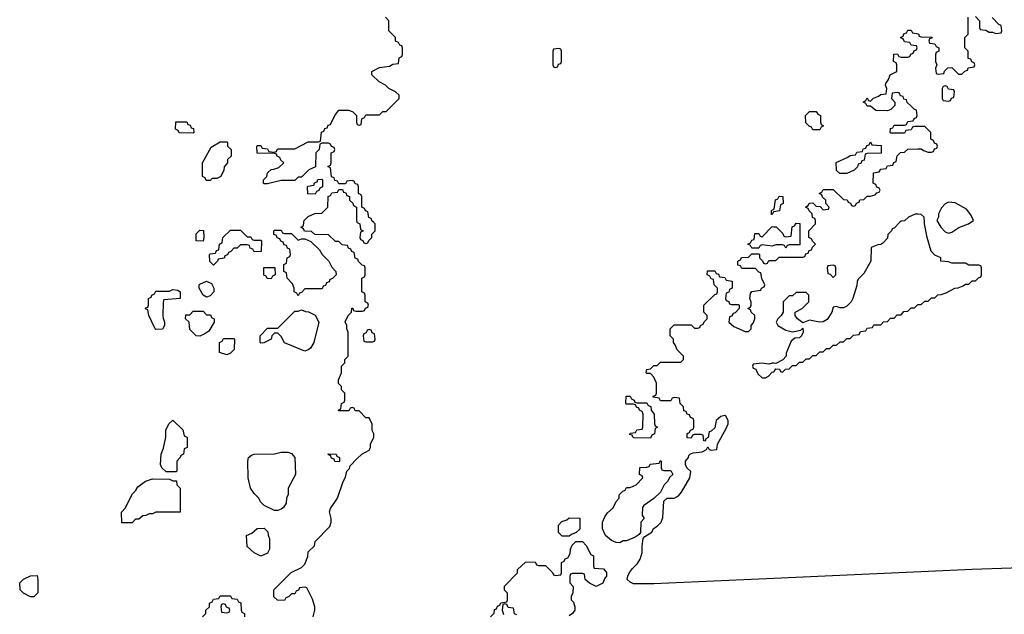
# Model space of a CAD drawing. Header units: inches. Extents: x 2701622 to 2964296, y 496201 to 720542.
# Tile 192 of 256: x 2785546 to 2791360, y 707685 to 711196. Entities that reach past the tile are written whole.
import ezdxf

# ---------------------------------------------------------------- set-up
doc = ezdxf.new("R2010")
doc.units = ezdxf.units.IN
doc.header["$MEASUREMENT"] = 0
for name, color, linetype in [('C7780', 7, 'Continuous'), ('C7781', 7, 'Continuous'), ('C7790', 7, 'Continuous'), ('C7791', 7, 'Continuous')]:
    doc.layers.add(name, color=color, linetype=linetype)

msp = doc.modelspace()

# ---------------------------------------------------------------- linework, layer by layer
at = {"layer": 'C7780', "color": 4}
for points, elevation in [([(2786630, 709888), (2786588, 709890), (2786588.4, 709931.6), (2786610, 709954), (2786631.6, 709951.6), (2786634, 709910)], 12), ([(2786890, 709914), (2786910, 709914), (2786918, 709898), (2786930, 709894), (2786970, 709894), (2786974, 709890), (2786972.7, 709827.3), (2786930, 709826), (2786922, 709842), (2786907.3, 709847.3), (2786902, 709862), (2786890, 709866), (2786850, 709866), (2786830, 709846), (2786810, 709846), (2786792.7, 709827.3), (2786778, 709822), (2786772.7, 709807.3), (2786758, 709802), (2786752.7, 709787.3), (2786718, 709782), (2786714, 709770), (2786690, 709746), (2786668.4, 709768.4), (2786666, 709810), (2786670, 709814), (2786702, 709818), (2786707.3, 709832.7), (2786722, 709838), (2786726, 709870), (2786742, 709878), (2786746, 709910), (2786790, 709954), (2786850, 709954)], 12), ([(2787110, 709934), (2787150, 709934), (2787190, 709894), (2787210, 709902), (2787230, 709902), (2787265.4, 709885.4), (2787316.9, 709836.9), (2787332, 709810), (2787372, 709770), (2787390, 709734), (2787412, 709710), (2787414, 709690), (2787392.7, 709667.3), (2787378, 709662), (2787372.7, 709647.3), (2787358, 709642), (2787352.7, 709627.3), (2787338, 709622), (2787332.7, 709607.3), (2787230, 709606), (2787210, 709586), (2787198, 709582), (2787190, 709566), (2787182, 709582), (2787166, 709590), (2787166, 709610), (2787156.4, 709636.4), (2787126, 709670), (2787122, 709702), (2787106, 709710), (2787106, 709750), (2787122, 709758), (2787126, 709790), (2787142, 709798), (2787146, 709810), (2787142, 709842), (2787127.3, 709847.3), (2787122, 709862), (2787107.3, 709867.3), (2787102, 709882), (2787087.3, 709887.3), (2787082, 709902), (2787067.3, 709907.3), (2787062, 709922), (2787047.3, 709927.3), (2787046, 709950), (2787050, 709954), (2787090, 709954), (2787098, 709938)], 12), ([(2787030, 709666), (2787007.3, 709667.3), (2787002, 709682), (2786987.3, 709687.3), (2786987.3, 709732.7), (2787052.7, 709732.7), (2787054, 709690), (2787038, 709682)], 12), ([(2786350, 709366), (2786346, 709370), (2786308, 709450), (2786302, 709482), (2786288.4, 709488.4), (2786290, 709494), (2786302, 709498), (2786306, 709510), (2786306, 709550), (2786322, 709558), (2786326, 709570), (2786342, 709578), (2786350, 709594), (2786430, 709594), (2786450, 709602), (2786479.6, 709599.6), (2786494, 709590), (2786494, 709550), (2786398, 709542), (2786392.7, 709527.3), (2786392, 709450), (2786392.7, 709432.7), (2786402, 709410), (2786402, 709390), (2786390, 709368)], 12), ([(2786650, 709558), (2786628.7, 709568.7), (2786606, 709610), (2786606, 709630), (2786610, 709634), (2786650, 709652), (2786678, 709638), (2786691.6, 709611.6), (2786692, 709590), (2786670, 709566)], 12), ([(2786610, 709328), (2786588.4, 709328.4), (2786550, 709366), (2786546, 709410), (2786526, 709430), (2786527.3, 709452.7), (2786550, 709454), (2786570, 709474), (2786630, 709474), (2786650, 709454), (2786672.7, 709452.7), (2786678, 709438), (2786694, 709430), (2786694, 709410), (2786663.6, 709356.4), (2786639.8, 709340.2)], 12), ([(2787230, 709238), (2787110, 709288), (2787090, 709326), (2787070, 709346), (2787050, 709346), (2787034, 709330), (2787031.1, 709308.9), (2786987.3, 709287.3), (2786970, 709286), (2786966, 709290), (2786966, 709330), (2787010, 709374), (2787070, 709374), (2787170, 709474), (2787190, 709474), (2787210, 709482), (2787232.7, 709472.7), (2787251.6, 709471.6), (2787291.3, 709451.3), (2787312, 709410), (2787282, 709290), (2787263.6, 709256.4), (2787250, 709246)], 12), ([(2786770, 709218), (2786726, 709230), (2786726, 709290), (2786742, 709298), (2786750, 709314), (2786810, 709314), (2786814, 709310), (2786811.6, 709248.4), (2786790, 709226)], 12), ([(2787610, 709366), (2787598, 709362), (2787592.7, 709347.3), (2787578, 709342), (2787574, 709330), (2787578, 709298), (2787590, 709294), (2787630, 709294), (2787642, 709298), (2787646, 709310), (2787642, 709342), (2787627.3, 709347.3), (2787622, 709362)], 12), ([(2789190, 708934), (2789250, 708934), (2789258, 708918), (2789272.7, 708912.7), (2789274, 708890), (2789292.7, 708867.3), (2789294, 708810), (2789298, 708798), (2789312, 708790), (2789298, 708782), (2789294, 708750), (2789278, 708742), (2789270, 708726), (2789172.7, 708727.3), (2789166, 708730), (2789162, 708742), (2789147.3, 708747.3), (2789150, 708754), (2789182, 708758), (2789190, 708774), (2789222, 708778), (2789226, 708790), (2789227.3, 708867.3), (2789222, 708882), (2789206, 708890), (2789202, 708902), (2789187.3, 708907.3), (2789182, 708922), (2789170, 708926), (2789130, 708926), (2789126, 708930), (2789127.3, 708972.7), (2789150, 708974), (2789158, 708958), (2789174, 708950), (2789178, 708938)], 8), ([(2786410, 708526), (2786386, 708550), (2786378, 708570), (2786382, 708630), (2786394.6, 708665.4), (2786408, 708730), (2786408.4, 708771.6), (2786426, 708810), (2786450, 708832), (2786510, 708774), (2786518, 708738), (2786534, 708730), (2786534, 708670), (2786518, 708662), (2786514, 708630), (2786498, 708622), (2786494, 708610), (2786474, 708590), (2786474, 708530), (2786470, 708526)], 12), ([(2787050, 708298), (2786990, 708328), (2786968, 708350), (2786958, 708370), (2786930, 708398), (2786909.1, 708429.1), (2786895.3, 708490), (2786894, 708590), (2786898, 708610), (2786914.6, 708625.4), (2786930, 708631.3), (2787050, 708632), (2787090, 708642), (2787130, 708642), (2787150, 708634), (2787171.6, 708611.6), (2787174, 708510), (2787132, 708430), (2787131.6, 708391.6), (2787122, 708370), (2787119.6, 708340.4), (2787103.6, 708316.4), (2787090, 708306), (2787070, 708298)], 12), ([(2787430, 708586), (2787407.3, 708587.3), (2787402, 708602), (2787387.3, 708607.3), (2787382, 708622), (2787370, 708626), (2787367.3, 708632.7), (2787414, 708630), (2787418, 708618), (2787434, 708610), (2787434, 708590)], 12), ([(2789350, 708534), (2789390, 708534), (2789402, 708510), (2789384.7, 708495.3), (2789371.3, 708470), (2789351.3, 708450), (2789330, 708406), (2789290, 708368), (2789231.6, 708328.4), (2789223.6, 708316.4), (2789222, 708270), (2789234, 708250), (2789214, 708230), (2789212, 708168), (2789203.6, 708156.4), (2789179.8, 708140.2), (2789130, 708118), (2789110, 708118), (2789090, 708108), (2789068.4, 708108.4), (2789040.4, 708120.4), (2789006, 708150), (2788988, 708190), (2788988, 708230), (2789000.4, 708259.6), (2789016.4, 708283.6), (2789050, 708314), (2789068.4, 708351.6), (2789086, 708370), (2789086, 708390), (2789107.3, 708412.7), (2789122, 708418), (2789130, 708434), (2789150, 708434), (2789186, 708450), (2789226, 708490), (2789222, 708502), (2789206, 708510), (2789207.3, 708552.7), (2789250, 708554), (2789262, 708558), (2789268.4, 708571.6), (2789322, 708578), (2789330, 708594), (2789334, 708590), (2789334, 708550), (2789338, 708538)], 8), ([(2786492.7, 708287.3), (2786350, 708288), (2786330, 708278), (2786310, 708278), (2786291.6, 708268.4), (2786272.7, 708267.3), (2786250, 708246), (2786230, 708246), (2786210, 708226), (2786150, 708226), (2786147.3, 708287.3), (2786170, 708314), (2786210, 708394), (2786230, 708414), (2786243.1, 708436.9), (2786289.1, 708470.9), (2786330, 708484.7), (2786430, 708482), (2786450, 708474), (2786472.7, 708472.7), (2786474, 708450), (2786494, 708430)], 12), ([(2788750, 708146), (2788727.3, 708167.3), (2788728.4, 708211.6), (2788747.3, 708232.7), (2788776.4, 708243.6), (2788790, 708254), (2788852.7, 708252.7), (2788852.7, 708187.3), (2788832.7, 708167.3), (2788803.6, 708156.4), (2788790, 708146)], 8), ([(2786970, 708028), (2786930, 708048), (2786890, 708086), (2786886, 708150), (2786916.4, 708163.6), (2786948.4, 708191.6), (2786990, 708194), (2787011.6, 708171.6), (2787012.7, 708152.7), (2787022, 708130), (2787022, 708070), (2787010, 708046)], 12), ([(2785630, 707788), (2785608.9, 707788.9), (2785568.9, 707808.9), (2785548.7, 707830), (2785546, 707870), (2785568.4, 707891.6), (2785610, 707912), (2785650, 707914), (2785654, 707890), (2785652.7, 707812.7)], 12), ([(2786750, 707746), (2786738, 707742), (2786734, 707730), (2786738, 707698), (2786770, 707694), (2786782, 707698), (2786786, 707710), (2786782, 707722), (2786767.3, 707727.3), (2786762, 707742)], 12)]:
    msp.add_lwpolyline(points, close=True, dxfattribs=dict(at, elevation=elevation))
for points, elevation in [([(2787278, 707670), (2787288, 707710), (2787288, 707730), (2787274.6, 707774.6), (2787242, 707842), (2787230, 707846), (2787198, 707842), (2787192.7, 707827.3), (2787178, 707822), (2787170, 707806), (2787150, 707806), (2787132.7, 707787.3), (2787118, 707782), (2787110, 707766), (2787068.4, 707768.4), (2787047.3, 707787.3), (2787046, 707830), (2787148.9, 707931.1), (2787210, 707962), (2787230, 707982), (2787247.3, 708027.3), (2787250, 708054), (2787286, 708090), (2787290, 708114), (2787376.4, 708203.6), (2787386, 708230), (2787386, 708250), (2787375.3, 708290), (2787382, 708310), (2787422, 708370), (2787455.3, 708470), (2787470, 708494), (2787478, 708530), (2787493.6, 708546.4), (2787498, 708562), (2787536.4, 708603.6), (2787566, 708630), (2787610, 708654), (2787618, 708670), (2787618, 708690), (2787638, 708730), (2787638, 708750), (2787628, 708770), (2787627.3, 708807.3), (2787610, 708846), (2787590, 708846), (2787550, 708886), (2787527.3, 708887.3), (2787522, 708902), (2787510, 708906), (2787498, 708902), (2787490, 708886), (2787430, 708886), (2787426, 708890), (2787442, 708898), (2787446, 708930), (2787462, 708938), (2787466, 708950), (2787466, 708990), (2787446, 709010), (2787446, 709030), (2787428.4, 709048.4), (2787428, 709070), (2787446, 709110), (2787446, 709150), (2787466, 709170), (2787466, 709190), (2787486, 709210), (2787486, 709350), (2787478, 709370), (2787478, 709390), (2787468.4, 709411.6), (2787486, 709450), (2787506, 709470), (2787507.3, 709492.7), (2787512.7, 709492.7), (2787518, 709478), (2787530, 709474), (2787570, 709474), (2787582, 709478), (2787587.3, 709492.7), (2787602, 709498), (2787606, 709510), (2787602, 709522), (2787586, 709530), (2787586, 709570), (2787582, 709582), (2787566, 709590), (2787566, 709670), (2787582, 709678), (2787586, 709690), (2787586, 709730), (2787582, 709742), (2787567.3, 709747.3), (2787547.3, 709767.3), (2787542, 709782), (2787527.3, 709787.3), (2787522, 709822), (2787507.3, 709827.3), (2787502, 709842), (2787487.3, 709847.3), (2787482, 709862), (2787450, 709866), (2787430, 709886), (2787410, 709886), (2787370, 709926), (2787288.4, 709928.4), (2787270, 709946), (2787227.3, 709947.3), (2787222, 709962), (2787206, 709970), (2787222, 709978), (2787224.7, 710000)], 12), ([(2787537.3, 710000), (2787538, 709998), (2787554, 709990), (2787558, 709958), (2787574, 709950), (2787558, 709942), (2787554, 709910), (2787558, 709898), (2787572.7, 709892.7), (2787578, 709878), (2787590, 709874), (2787602, 709878), (2787607.3, 709892.7), (2787626, 709910), (2787626, 709930), (2787646, 709950), (2787646, 709990), (2787635.2, 710000)], 12), ([(2790000, 709862), (2789990, 709858), (2789930, 709866), (2789918, 709862), (2789910, 709846), (2789870, 709846), (2789862, 709862), (2789846, 709870), (2789862, 709878), (2789870, 709894), (2789882, 709898), (2789887.3, 709932.7), (2789910, 709934), (2789918, 709918), (2789930, 709914), (2789990, 709974), (2790000, 709973.4)], 8), ([(2790000, 707896.9), (2789290, 707865.2), (2789170, 707864), (2789150, 707874), (2789134, 707890), (2789136, 707910), (2789147.2, 707932.8), (2789163.6, 707956.4), (2789194.5, 707985.5), (2789209.5, 708010), (2789220.9, 708050), (2789221.2, 708090), (2789228, 708132), (2789236.4, 708143.6), (2789278, 708170), (2789288.7, 708191.3), (2789310, 708204.7), (2789334, 708230), (2789343.1, 708256.9), (2789350, 708354), (2789368.7, 708371.3), (2789410, 708370.7), (2789436.2, 708383.8), (2789454, 708406), (2789504, 708490), (2789508.7, 708528.7), (2789486, 708550), (2789478, 708570), (2789478, 708590), (2789495.3, 708610), (2789498, 708622), (2789507.3, 708632.7), (2789522, 708638), (2789576.4, 708643.6), (2789602, 708658), (2789610, 708674), (2789618, 708658), (2789630, 708654), (2789662, 708658), (2789666, 708690), (2789718, 708782), (2789729, 708810), (2789729, 708830), (2789715.1, 708855.1), (2789710, 708859), (2789686.8, 708853.2), (2789658, 708830), (2789650, 708786), (2789630, 708766), (2789618, 708762), (2789611.6, 708728.4), (2789598, 708722), (2789592.7, 708707.3), (2789586, 708710), (2789582, 708742), (2789570, 708746), (2789530, 708746), (2789518, 708742), (2789510, 708726), (2789487.3, 708727.3), (2789487.3, 708752.7), (2789502, 708758), (2789507.3, 708772.7), (2789522, 708778), (2789526, 708790), (2789526, 708830), (2789522, 708842), (2789507.3, 708847.3), (2789502, 708862), (2789487.3, 708867.3), (2789482, 708882), (2789467.3, 708887.3), (2789466, 708910), (2789446, 708930), (2789442, 708962), (2789410, 708966), (2789398, 708962), (2789390, 708946), (2789330, 708946), (2789322, 708962), (2789287.3, 708967.3), (2789287.3, 708972.7), (2789302, 708978), (2789306, 708990), (2789306, 709050), (2789290, 709086), (2789270, 709106), (2789250, 709106), (2789246, 709110), (2789248.9, 709131.1), (2789270, 709134), (2789290, 709154), (2789310, 709154), (2789330, 709174), (2789450, 709174), (2789466, 709190), (2789466, 709210), (2789427.3, 709247.3), (2789416.4, 709276.4), (2789406, 709290), (2789406, 709310), (2789386, 709330), (2789386, 709370), (2789410, 709394), (2789510, 709394), (2789530, 709374), (2789550, 709374), (2789562, 709378), (2789566, 709390), (2789582, 709398), (2789587.3, 709412.7), (2789606, 709430), (2789606, 709450), (2789586, 709470), (2789586, 709510), (2789650, 709574), (2789662, 709578), (2789666, 709590), (2789666, 709610), (2789646, 709630), (2789642, 709662), (2789630, 709666), (2789622, 709682), (2789606, 709690), (2789607.3, 709712.7), (2789650, 709714), (2789658, 709698), (2789672.7, 709692.7), (2789678, 709678), (2789710, 709674), (2789718, 709658), (2789752.7, 709652.7), (2789754, 709610), (2789738, 709602), (2789732.7, 709587.3), (2789718, 709582), (2789714, 709550), (2789718, 709538), (2789732.7, 709532.7), (2789738, 709518), (2789750, 709514), (2789790, 709514), (2789794, 709510), (2789794, 709490), (2789770, 709466), (2789758, 709462), (2789750, 709446), (2789738, 709442), (2789734, 709410), (2789763.6, 709383.6), (2789830, 709354), (2789850, 709354), (2789866, 709370), (2789866, 709390), (2789876.4, 709403.6), (2789886, 709430), (2789886, 709450), (2789866, 709470), (2789862, 709482), (2789846, 709490), (2789862, 709498), (2789866, 709510), (2789866, 709530), (2789858, 709550), (2789860.4, 709579.6), (2789868.4, 709591.6), (2789922, 709598), (2789926, 709610), (2789942, 709618), (2789946, 709630), (2789928.4, 709668.4), (2789922, 709702), (2789910, 709706), (2789890, 709726), (2789810, 709726), (2789802, 709742), (2789787.3, 709747.3), (2789786, 709770), (2789802, 709778), (2789807.3, 709792.7), (2789850, 709794), (2789870, 709814), (2789910, 709814), (2789914, 709810), (2789914, 709790), (2789932.7, 709772.7), (2789938, 709758), (2789950, 709754), (2789962, 709758), (2789970, 709774), (2790000, 709774)], 8), ([(2790000, 709167), (2789990, 709168), (2789970, 709162), (2789930, 709168), (2789878, 709162), (2789874, 709150), (2789878, 709138), (2789892, 709132), (2789905.4, 709105.4), (2789930, 709082), (2789950, 709082), (2789968.4, 709091.6), (2789990, 709114), (2790000, 709117.3)], 8), ([(2788326, 707670), (2788347.3, 707692.7), (2788350, 707714), (2788362, 707718), (2788367.3, 707732.7), (2788382, 707738), (2788387.3, 707752.7), (2788422, 707758), (2788426, 707770), (2788426, 707810), (2788408.4, 707828.4), (2788408.4, 707851.6), (2788486, 707930), (2788486, 707950), (2788532.7, 707992.7), (2788590, 707994), (2788598, 707978), (2788610, 707974), (2788650, 707974), (2788692.7, 707932.7), (2788698, 707918), (2788710, 707914), (2788742, 707918), (2788746, 707930), (2788746, 707990), (2788762, 707998), (2788767.3, 708012.7), (2788782, 708018), (2788796.4, 708043.6), (2788798, 708070), (2788807.3, 708092.7), (2788830, 708114), (2788870, 708114), (2788891.6, 708091.6), (2788918, 708038), (2788934, 708030), (2788934, 707970), (2788938, 707958), (2788992.7, 707952.7), (2789011.6, 707931.6), (2789011, 707910), (2789001, 707899), (2788990, 707868), (2788950, 707848.7), (2788910, 707868), (2788886, 707890), (2788882, 707922), (2788870, 707926), (2788810, 707926), (2788798, 707922), (2788794, 707910), (2788794, 707870), (2788814, 707850), (2788812.7, 707812.7), (2788802, 707790), (2788802, 707770), (2788816, 707756), (2788824.7, 707730), (2788824.7, 707710), (2788811.1, 707688.9), (2788790, 707675.3)], 8), ([(2786626, 707670), (2786646, 707690), (2786646, 707710), (2786666, 707730), (2786666, 707750), (2786682, 707758), (2786690, 707774), (2786722, 707778), (2786730, 707794), (2786790, 707794), (2786798, 707778), (2786830, 707774), (2786838, 707758), (2786852.7, 707752.7), (2786854, 707710), (2786858, 707698), (2786874, 707690), (2786874, 707670)], 12), ([(2788482, 707682), (2788467.3, 707687.3), (2788462, 707722), (2788430, 707726), (2788422, 707742), (2788410, 707746), (2788398, 707742), (2788394, 707710), (2788403.6, 707683.6)], 8)]:
    msp.add_lwpolyline(points, dxfattribs=dict(at, elevation=elevation))
at = {"layer": 'C7781', "color": 4}
for points, elevation in [([(2787635.2, 710000), (2787627.3, 710007.3), (2787622, 710022), (2787607.3, 710027.3), (2787602, 710062), (2787587.3, 710067.3), (2787582, 710082), (2787566, 710090), (2787566, 710150), (2787562, 710162), (2787546, 710170), (2787546, 710210), (2787542, 710222), (2787527.3, 710227.3), (2787522, 710242), (2787510, 710246), (2787478, 710242), (2787470, 710226), (2787430, 710226), (2787422, 710242), (2787407.3, 710247.3), (2787402, 710262), (2787387.3, 710267.3), (2787382, 710322), (2787366, 710330), (2787382, 710338), (2787386, 710350), (2787386, 710410), (2787402, 710418), (2787406, 710430), (2787402, 710442), (2787387.3, 710447.3), (2787382, 710462), (2787370, 710466), (2787330, 710466), (2787318, 710462), (2787314, 710430), (2787294, 710410), (2787292.7, 710327.3), (2787254, 710310), (2787210, 710266), (2787190, 710266), (2787170, 710246), (2787090, 710246), (2787010, 710226), (2786990, 710226), (2786986, 710230), (2786986, 710250), (2787006, 710270), (2787008.9, 710291.1), (2787030, 710312), (2787047.3, 710312.7), (2787076.4, 710323.6), (2787106, 710350), (2787087.3, 710367.3), (2787082, 710382), (2787066, 710390), (2787062, 710402), (2787050, 710406), (2786947.3, 710407.3), (2786946, 710450), (2786950, 710454), (2786970, 710454), (2786978, 710438), (2787010, 710434), (2787018, 710418), (2787050, 710414), (2787062, 710418), (2787066, 710430), (2787072.7, 710432.7), (2787170, 710434), (2787250, 710474), (2787310, 710474), (2787322, 710478), (2787327.3, 710532.7), (2787342, 710538), (2787347.3, 710552.7), (2787362, 710558), (2787367.3, 710572.7), (2787382, 710578), (2787406, 710630), (2787430, 710662), (2787490, 710662), (2787512.7, 710652.7), (2787534, 710630), (2787534, 710590), (2787538, 710578), (2787550, 710574), (2787562, 710578), (2787566, 710610), (2787582, 710618), (2787590, 710634), (2787670, 710634), (2787690, 710654), (2787710, 710654), (2787786, 710730), (2787786, 710750), (2787766, 710770), (2787726, 710790), (2787706, 710810), (2787668.9, 710828.9), (2787626, 710870), (2787626, 710890), (2787670, 710914), (2787730, 710922), (2787750, 710934), (2787782, 710938), (2787786, 710970), (2787802, 710978), (2787806, 710990), (2787806, 711030), (2787802, 711042), (2787790, 711046), (2787782, 711062), (2787766, 711070), (2787766, 711090), (2787726, 711130), (2787726, 711190), (2787706, 711210)], 12), ([(2787224.7, 710000), (2787226, 710010), (2787250, 710034), (2787288.4, 710051.6), (2787330, 710054), (2787366, 710090), (2787367.3, 710152.7), (2787382, 710158), (2787390, 710174), (2787422, 710178), (2787430, 710194), (2787452.7, 710192.7), (2787458, 710178), (2787472.7, 710172.7), (2787478, 710158), (2787492.7, 710152.7), (2787494, 710130), (2787512.7, 710112.7), (2787518, 710098), (2787534, 710090), (2787534, 710010), (2787537.3, 710000)], 12), ([(2790000, 710062.3), (2789998, 710062), (2789990, 710046), (2789986, 710046), (2789986, 710070), (2790000, 710077)], 8)]:
    msp.add_lwpolyline(points, dxfattribs=dict(at, elevation=elevation))
at = {"layer": 'C7781', "color": 4, "elevation": 12}
for points in [[(2788730, 711026), (2788698, 711022), (2788694, 711010), (2788694, 710930), (2788698, 710918), (2788710, 710914), (2788722, 710918), (2788727.3, 710932.7), (2788742, 710938), (2788746, 710950), (2788746, 711010), (2788742, 711022)], [(2786570, 710526), (2786487.3, 710527.3), (2786482, 710542), (2786466, 710550), (2786467.3, 710592.7), (2786532.7, 710592.7), (2786538, 710578), (2786552.7, 710572.7), (2786558, 710558), (2786572.7, 710552.7), (2786574, 710530)], [(2786670, 710246), (2786647.3, 710247.3), (2786642, 710262), (2786626, 710270), (2786626, 710350), (2786676.4, 710443.6), (2786730, 710474), (2786770, 710474), (2786774, 710470), (2786774, 710450), (2786794, 710430), (2786794, 710390), (2786774, 710370), (2786774, 710350), (2786752.7, 710327.3), (2786751.6, 710308.4), (2786734, 710270), (2786710, 710258), (2786682, 710258)], [(2787290, 710166), (2787247.3, 710167.3), (2787246, 710210), (2787250, 710214), (2787282, 710218), (2787287.3, 710232.7), (2787302, 710238), (2787307.3, 710252.7), (2787330, 710254), (2787334, 710250), (2787334, 710210), (2787318, 710202), (2787312.7, 710187.3), (2787298, 710182)]]:
    msp.add_lwpolyline(points, close=True, dxfattribs=at)
at = {"layer": 'C7790', "color": 4, "elevation": 8}
for points in [[(2790000, 709117.3), (2790002, 709118), (2790010, 709134), (2790032.7, 709132.7), (2790038, 709118), (2790050, 709114), (2790067.3, 709132.7), (2790090, 709134), (2790110, 709154), (2790130, 709154), (2790150, 709174), (2790170, 709174), (2790190, 709194), (2790210, 709194), (2790230, 709214), (2790250, 709214), (2790270, 709234), (2790290, 709234), (2790310, 709254), (2790330, 709254), (2790350, 709274), (2790370, 709274), (2790390, 709294), (2790410, 709294), (2790430, 709314), (2790450, 709314), (2790470, 709334), (2790502, 709338), (2790510, 709354), (2790542, 709358), (2790550, 709374), (2790582, 709378), (2790590, 709394), (2790630, 709394), (2790647.3, 709412.7), (2790670, 709414), (2790687.3, 709432.7), (2790710, 709434), (2790727.3, 709452.7), (2790750, 709454), (2790767.3, 709472.7), (2790790, 709474), (2790810, 709494), (2790830, 709494), (2790850, 709514), (2790870, 709514), (2790890, 709534), (2790910, 709534), (2790930, 709554), (2790950, 709554), (2790968.4, 709571.6), (2790987.3, 709572.7), (2791016.4, 709583.6), (2791068.4, 709611.6), (2791087.3, 709612.7), (2791116.4, 709623.6), (2791130, 709634), (2791150, 709634), (2791170, 709654), (2791190, 709654), (2791207.3, 709672.7), (2791222, 709678), (2791226, 709690), (2791226, 709730), (2791222, 709742), (2791210, 709746), (2791150, 709746), (2791130, 709758), (2791050, 709758), (2791030, 709766), (2790986, 709770), (2790986, 709790), (2790950, 709806), (2790929, 709829), (2790904, 709910), (2790888.4, 709991.6), (2790887.9, 710000)], [(2790744, 710000), (2790710, 709966), (2790698, 709962), (2790694, 709950), (2790672.7, 709927.3), (2790670, 709906), (2790643.6, 709876.4), (2790631.6, 709868.4), (2790612.7, 709867.3), (2790574, 709850), (2790571.3, 709770), (2790530, 709698), (2790496.9, 709663.1), (2790491.3, 709650), (2790490, 709626), (2790466, 709550), (2790456, 709530), (2790430, 709504), (2790410, 709494), (2790390, 709494), (2790370, 709502), (2790350, 709498), (2790341, 709470), (2790322.5, 709437.5), (2790313.4, 709426.6), (2790290, 709412.7), (2790269.3, 709409.3), (2790210, 709422), (2790170, 709406), (2790138, 709430), (2790126, 709450), (2790126, 709470), (2790166, 709490), (2790206, 709530), (2790206, 709570), (2790190, 709586), (2790130, 709586), (2790110, 709566), (2790090, 709566), (2790054, 709530), (2790054, 709470), (2790042, 709450), (2790022, 709430), (2790012, 709410), (2790022, 709390), (2790070, 709362), (2790110, 709352), (2790158, 709362), (2790170, 709374), (2790172, 709350), (2790162, 709330), (2790150, 709318), (2790123.6, 709316.4), (2790102, 709298), (2790072.7, 709227.3), (2790071.6, 709208.4), (2790052.7, 709187.3), (2790010, 709166), (2790000, 709167)], [(2790000, 709774), (2790010, 709774), (2790030, 709794), (2790170, 709794), (2790182, 709798), (2790187.3, 709812.7), (2790202, 709818), (2790207.3, 709832.7), (2790222, 709838), (2790227.3, 709852.7), (2790246, 709870), (2790227.3, 709887.3), (2790222, 709902), (2790206, 709910), (2790206, 709950), (2790246, 709990), (2790246, 710000)], [(2790000, 709973.4), (2790012.7, 709972.7), (2790052.7, 709932.7), (2790058, 709918), (2790070, 709914), (2790102, 709918), (2790107.3, 709972.7), (2790122, 709978), (2790130, 709994), (2790152.7, 709992.7), (2790152.7, 709867.3), (2790090, 709866), (2790078, 709862), (2790070, 709846), (2790062, 709862), (2790050, 709866), (2790010, 709866), (2790000, 709862)], [(2790967.7, 710000), (2790984.7, 709970), (2791010, 709942.8), (2791030, 709934.8), (2791050, 709940.7), (2791091.3, 709968.7), (2791148, 709990), (2791163, 710000)], [(2791630, 707965.2), (2791170.9, 707949.1), (2790000, 707896.9)]]:
    msp.add_lwpolyline(points, dxfattribs=at)
msp.add_lwpolyline([(2790350, 709746), (2790318, 709742), (2790314, 709730), (2790318, 709698), (2790332.7, 709692.7), (2790350, 709674), (2790366, 709690), (2790366, 709730), (2790362, 709742)], close=True, dxfattribs=at)
at = {"layer": 'C7791', "color": 4, "elevation": 8}
for points in [[(2790246, 710000), (2790246, 710010), (2790242, 710022), (2790227.3, 710027.3), (2790226, 710050), (2790207.3, 710067.3), (2790202, 710082), (2790186, 710090), (2790202, 710098), (2790207.3, 710112.7), (2790230, 710114), (2790250, 710094), (2790272.7, 710092.7), (2790290, 710074), (2790322, 710078), (2790326, 710090), (2790306, 710110), (2790306, 710130), (2790287.3, 710147.3), (2790282, 710162), (2790266, 710170), (2790282, 710178), (2790290, 710194), (2790350, 710194), (2790410, 710134), (2790432.7, 710132.7), (2790438, 710118), (2790452.7, 710112.7), (2790458, 710098), (2790470, 710094), (2790482, 710098), (2790487.3, 710112.7), (2790502, 710118), (2790507.3, 710132.7), (2790530, 710134), (2790550, 710154), (2790570, 710154), (2790598, 710162), (2790607.3, 710172.7), (2790622, 710178), (2790626, 710190), (2790622, 710202), (2790607.3, 710207.3), (2790602, 710222), (2790586, 710230), (2790587.3, 710292.7), (2790622, 710298), (2790630, 710314), (2790662, 710318), (2790670, 710334), (2790702, 710338), (2790707.3, 710352.7), (2790722, 710358), (2790727.3, 710392.7), (2790747.3, 710412.7), (2790770, 710414), (2790790, 710432), (2790850, 710434), (2790870, 710434), (2790883.6, 710423.6), (2790910, 710414), (2790930, 710414), (2790942, 710418), (2790947.3, 710432.7), (2790962, 710438), (2790966, 710450), (2790962, 710462), (2790947.3, 710467.3), (2790942, 710482), (2790926, 710490), (2790926, 710530), (2790890, 710566), (2790830, 710566), (2790818, 710562), (2790810, 710546), (2790778, 710542), (2790770, 710526), (2790690, 710526), (2790686, 710530), (2790687.3, 710552.7), (2790702, 710558), (2790710, 710574), (2790770, 710574), (2790782, 710578), (2790790, 710594), (2790822, 710598), (2790827.3, 710612.7), (2790842, 710618), (2790846, 710630), (2790842, 710662), (2790827.3, 710667.3), (2790807.3, 710687.3), (2790787.3, 710707.3), (2790782, 710722), (2790767.3, 710727.3), (2790762, 710742), (2790747.3, 710747.3), (2790742, 710762), (2790730, 710766), (2790698, 710762), (2790694, 710730), (2790714, 710710), (2790714, 710690), (2790690, 710666), (2790670, 710658), (2790600.4, 710660.4), (2790570, 710686), (2790550, 710686), (2790542, 710702), (2790526, 710710), (2790542, 710718), (2790550, 710734), (2790558, 710718), (2790570, 710714), (2790587.3, 710732.7), (2790616.4, 710743.6), (2790630, 710754), (2790662, 710758), (2790666, 710790), (2790658, 710810), (2790660.4, 710819.6), (2790676.4, 710843.6), (2790686, 710870), (2790726, 710890), (2790726, 710930), (2790722, 710942), (2790706, 710950), (2790707.3, 710992.7), (2790730, 710994), (2790738, 710978), (2790750, 710974), (2790790, 710974), (2790802, 710978), (2790807.3, 710992.7), (2790822, 710998), (2790827.3, 711012.7), (2790842, 711018), (2790846, 711030), (2790842, 711042), (2790810, 711046), (2790802, 711062), (2790770, 711066), (2790762, 711082), (2790750, 711086), (2790748, 711090), (2790762, 711098), (2790767.3, 711112.7), (2790782, 711118), (2790790, 711134), (2790810, 711134), (2790818, 711118), (2790852.7, 711112.7), (2790858, 711098), (2790870, 711094), (2790932.7, 711092.7), (2790932.7, 711087.3), (2790918, 711082), (2790914, 711070), (2790918, 711058), (2790950, 711054), (2790958, 711038), (2790974, 711030), (2790974, 711010), (2790958, 711002), (2790954, 710990), (2790954, 710950), (2790962, 710930), (2790954, 710910), (2790958, 710878), (2790970, 710874), (2791002, 710878), (2791007.3, 710892.7), (2791027.3, 710912.7), (2791050, 710914), (2791090, 710874), (2791110, 710874), (2791127.3, 710892.7), (2791142, 710898), (2791147.3, 710912.7), (2791182, 710918), (2791186, 710930), (2791182, 710942), (2791167.3, 710947.3), (2791162, 710962), (2791147.3, 710967.3), (2791146, 711010), (2791126, 711030), (2791126, 711090), (2791146, 711110), (2791146, 711210)], [(2791190, 711214), (2791214, 711190), (2791214, 711150), (2791218, 711138), (2791250, 711134), (2791270, 711122), (2791290, 711122), (2791310, 711114), (2791342, 711118), (2791346, 711130), (2791342, 711162), (2791327.3, 711167.3), (2791288.4, 711208.4)], [(2790000, 710077), (2790002, 710078), (2790008.4, 710131.6), (2790022, 710138), (2790030, 710154), (2790052.7, 710152.7), (2790054, 710110), (2790038, 710102), (2790032.7, 710067.3), (2790000, 710062.3)], [(2791163, 710000), (2791178, 710010), (2791163.1, 710043.1), (2791137.2, 710077.2), (2791070, 710115.3), (2791030, 710118), (2791011.6, 710108.4), (2790990, 710086), (2790972, 710050), (2790972, 710030), (2790962, 710010), (2790967.7, 710000)], [(2790887.9, 710000), (2790886, 710030), (2790870, 710046), (2790850, 710048), (2790832.7, 710047.3), (2790794, 710030), (2790771.6, 710008.4), (2790750, 710006), (2790744, 710000)]]:
    msp.add_lwpolyline(points, dxfattribs=at)
for points in [[(2791010, 710806), (2790998, 710802), (2790994, 710790), (2790994, 710730), (2790998, 710718), (2791030, 710714), (2791042, 710718), (2791047.3, 710732.7), (2791062, 710738), (2791066, 710770), (2791062, 710782), (2791030, 710786), (2791022, 710802)], [(2790230, 710546), (2790222, 710562), (2790207.3, 710567.3), (2790187.3, 710587.3), (2790186, 710630), (2790210, 710654), (2790250, 710654), (2790258, 710638), (2790274, 710630), (2790274, 710590), (2790278, 710578), (2790292, 710570), (2790278, 710562), (2790270, 710546)], [(2790430, 710288), (2790388.4, 710288.4), (2790370, 710306), (2790367.3, 710352.7), (2790436.4, 710383.6), (2790450, 710394), (2790482, 710398), (2790490, 710414), (2790522, 710418), (2790527.3, 710432.7), (2790542, 710438), (2790547.3, 710452.7), (2790562, 710458), (2790570, 710474), (2790578, 710458), (2790632.7, 710452.7), (2790632.7, 710407.3), (2790550, 710406), (2790538, 710402), (2790532.7, 710367.3), (2790518, 710362), (2790512.7, 710347.3), (2790498, 710342), (2790492.7, 710327.3), (2790472.7, 710307.3)]]:
    msp.add_lwpolyline(points, close=True, dxfattribs=at)

doc.saveas('drawing.dxf')
